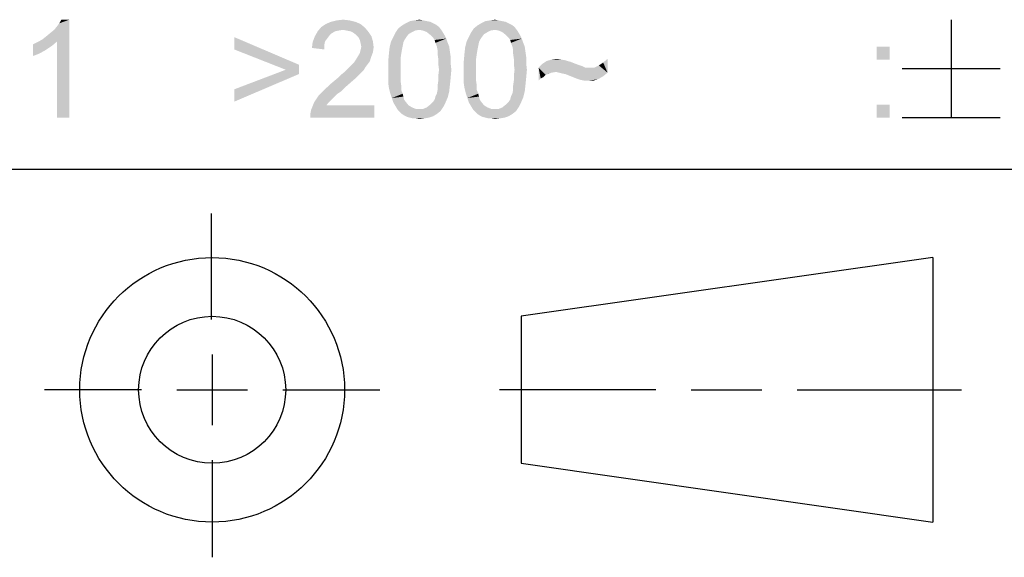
# Model space of a CAD drawing. Extents: x 0 to 841, y 0 to 594.
# Tile 59 of 102: x 723 to 743, y 29 to 40. Entities that reach past the tile are written whole.
import ezdxf

# ---------------------------------------------------------------- set-up
doc = ezdxf.new("R2010")
doc.units = 0
doc.header["$LTSCALE"] = 46.255
doc.header["$MEASUREMENT"] = 0
doc.layers.get('0').update_dxf_attribs({"linetype": 'CONTINUOUS'})

msp = doc.modelspace()

# ---------------------------------------------------------------- linework, layer by layer
at = {"color": 6, "linetype": 'Continuous'}
for p, q in [((741.83571, 40.05), (741.83571, 38.05)), ((740.83574, 39.05), (742.83573, 39.05)), ((740.83574, 38.05), (742.83573, 38.05))]:
    msp.add_line(p, q, dxfattribs=at)
at = {"color": 3, "linetype": 'Continuous'}
for p, q in [((601, 37), (814, 37)), ((601, 37), (826, 37)), ((709, 37), (826, 37))]:
    msp.add_line(p, q, dxfattribs=at)
at = {"color": 1, "linetype": 'Continuous'}
for p, q in [((726.75014, 33.93198), (726.75014, 36.09174)), ((741.46142, 35.19451), (733.06142, 33.99451)), ((741.46142, 35.19451), (741.46142, 29.79451)), ((733.06142, 33.99451), (733.06142, 30.99451)), ((726.76142, 33.21451), (726.76142, 31.77451)), ((725.32142, 32.49451), (723.34142, 32.49451)), ((726.04142, 32.49451), (727.48142, 32.49451)), ((728.20142, 32.49451), (730.18142, 32.49451)), ((735.81214, 32.49451), (732.62124, 32.49451)), ((736.53214, 32.49451), (737.97214, 32.49451)), ((738.69214, 32.49451), (742.04148, 32.49451)), ((726.76142, 31.05451), (726.76142, 29.07451)), ((733.06142, 30.99451), (741.46142, 29.79451))]:
    msp.add_line(p, q, dxfattribs=at)
for radius in [2.7, 1.5]:
    msp.add_circle((726.76142, 32.49451), radius, dxfattribs=at)
at = {"color": 6, "linetype": 'Continuous'}
for points in [[(723.3024, 39.65), (723.37647, 39.70926), (723.85055, 40.05)], [(723.5987, 39.60556), (723.3024, 39.65), (723.85055, 40.05)], [(723.37647, 39.70926), (723.46536, 39.78333), (723.85055, 40.05)], [(723.46536, 39.78333), (723.53944, 39.84259), (723.85055, 40.05)], [(723.53944, 39.84259), (723.5987, 39.91667), (723.85055, 40.05)], [(723.5987, 39.91667), (723.64314, 39.97593), (723.85055, 40.05)], [(723.5987, 38.05), (723.5987, 39.60556), (723.85055, 40.05)], [(723.5987, 38.05), (723.85055, 40.05), (723.85055, 38.05)], [(723.85055, 40.05), (723.64314, 39.97593), (723.68759, 40.05)], [(729.68472, 40.00556), (729.07731, 39.96111), (729.18102, 40.00556)], [(729.07731, 39.96111), (729.68472, 40.00556), (729.78843, 39.96111)], [(729.5662, 40.03519), (729.18102, 40.00556), (729.29954, 40.03519)], [(729.18102, 40.00556), (729.5662, 40.03519), (729.68472, 40.00556)], [(729.29954, 40.03519), (729.43287, 40.05), (729.5662, 40.03519)], [(731.26991, 39.97593), (731.32917, 39.9463), (730.63287, 39.93148)], [(731.26991, 39.97593), (730.63287, 39.93148), (730.70694, 39.97593)], [(731.13657, 40.02037), (731.21065, 40.00556), (730.70694, 39.97593)], [(731.13657, 40.02037), (730.70694, 39.97593), (730.79583, 40.02037)], [(730.70694, 39.97593), (731.21065, 40.00556), (731.26991, 39.97593)], [(731.0625, 40.03518), (730.79583, 40.02037), (730.88472, 40.03518)], [(730.79583, 40.02037), (731.0625, 40.03518), (731.13657, 40.02037)], [(730.88472, 40.03518), (730.98843, 40.05), (731.0625, 40.03518)], [(732.81065, 39.97593), (732.86991, 39.9463), (732.17361, 39.93148)], [(732.81065, 39.97593), (732.17361, 39.93148), (732.24769, 39.97593)], [(732.67731, 40.02037), (732.75139, 40.00556), (732.24769, 39.97593)], [(732.67731, 40.02037), (732.24769, 39.97593), (732.33657, 40.02037)], [(732.24769, 39.97593), (732.75139, 40.00556), (732.81065, 39.97593)], [(732.60324, 40.03518), (732.33657, 40.02037), (732.42546, 40.03518)], [(732.33657, 40.02037), (732.60324, 40.03518), (732.67731, 40.02037)], [(732.42546, 40.03518), (732.52917, 40.05), (732.60324, 40.03518)], [(729.26991, 39.81296), (729.19583, 39.76852), (728.85509, 39.70926)], [(729.26991, 39.81296), (728.85509, 39.70926), (728.91435, 39.81296)], [(729.19583, 39.76852), (729.15139, 39.72407), (728.85509, 39.70926)], [(729.87731, 39.88704), (728.91435, 39.81296), (728.98843, 39.90185)], [(729.87731, 39.88704), (729.43287, 39.84259), (728.91435, 39.81296)], [(729.43287, 39.84259), (729.34398, 39.82778), (728.91435, 39.81296)], [(728.91435, 39.81296), (729.34398, 39.82778), (729.26991, 39.81296)], [(729.78843, 39.96111), (728.98843, 39.90185), (729.07731, 39.96111)], [(728.98843, 39.90185), (729.78843, 39.96111), (729.87731, 39.88704)], [(729.50694, 39.82778), (729.43287, 39.84259), (729.87731, 39.88704)], [(729.58102, 39.81296), (729.50694, 39.82778), (729.87731, 39.88704)], [(729.58102, 39.81296), (729.87731, 39.88704), (729.95139, 39.79815)], [(729.95139, 39.79815), (729.64028, 39.78333), (729.58102, 39.81296)], [(729.69954, 39.73889), (729.64028, 39.78333), (729.95139, 39.79815)], [(729.69954, 39.73889), (729.95139, 39.79815), (730.01065, 39.70926)], [(730.7662, 39.7537), (730.45509, 39.69444), (730.49954, 39.78333)], [(730.98843, 39.84259), (730.49954, 39.78333), (730.5588, 39.87222)], [(730.98843, 39.84259), (730.89954, 39.82778), (730.49954, 39.78333)], [(730.89954, 39.82778), (730.84028, 39.79815), (730.49954, 39.78333)], [(730.49954, 39.78333), (730.84028, 39.79815), (730.7662, 39.7537)], [(731.38843, 39.90185), (730.5588, 39.87222), (730.63287, 39.93148)], [(730.98843, 39.84259), (730.5588, 39.87222), (731.38843, 39.90185)], [(730.63287, 39.93148), (731.32917, 39.9463), (731.38843, 39.90185)], [(730.98843, 39.84259), (731.38843, 39.90185), (731.43287, 39.84259)], [(731.43287, 39.84259), (731.0625, 39.82778), (730.98843, 39.84259)], [(731.13657, 39.79815), (731.0625, 39.82778), (731.43287, 39.84259)], [(731.13657, 39.79815), (731.43287, 39.84259), (731.4625, 39.79815)], [(731.4625, 39.79815), (731.21065, 39.73889), (731.13657, 39.79815)], [(731.21065, 39.73889), (731.4625, 39.79815), (731.50694, 39.72407)], [(732.30694, 39.7537), (731.99583, 39.69444), (732.04028, 39.78333)], [(732.52917, 39.84259), (732.04028, 39.78333), (732.09954, 39.87222)], [(732.52917, 39.84259), (732.44028, 39.82778), (732.04028, 39.78333)], [(732.44028, 39.82778), (732.38102, 39.79815), (732.04028, 39.78333)], [(732.04028, 39.78333), (732.38102, 39.79815), (732.30694, 39.7537)], [(732.92917, 39.90185), (732.09954, 39.87222), (732.17361, 39.93148)], [(732.52917, 39.84259), (732.09954, 39.87222), (732.92917, 39.90185)], [(732.17361, 39.93148), (732.86991, 39.9463), (732.92917, 39.90185)], [(732.52917, 39.84259), (732.92917, 39.90185), (732.97361, 39.84259)], [(732.97361, 39.84259), (732.60324, 39.82778), (732.52917, 39.84259)], [(732.67731, 39.79815), (732.60324, 39.82778), (732.97361, 39.84259)], [(732.67731, 39.79815), (732.97361, 39.84259), (733.00324, 39.79815)], [(733.00324, 39.79815), (732.75139, 39.73889), (732.67731, 39.79815)], [(732.75139, 39.73889), (733.00324, 39.79815), (733.04769, 39.72407)], [(723.10981, 39.5463), (723.1987, 39.59074), (723.5987, 39.60556)], [(723.10981, 39.5463), (723.5987, 39.60556), (723.49499, 39.51667)], [(723.5987, 39.60556), (723.1987, 39.59074), (723.3024, 39.65)], [(727.21065, 39.44259), (727.21065, 39.69444), (728.52917, 39.13148)], [(729.04769, 39.53148), (728.79583, 39.47222), (728.81065, 39.59074)], [(729.10694, 39.66481), (728.81065, 39.59074), (728.85509, 39.70926)], [(729.10694, 39.66481), (729.0625, 39.60556), (728.81065, 39.59074)], [(728.81065, 39.59074), (729.0625, 39.60556), (729.04769, 39.53148)], [(728.85509, 39.70926), (729.15139, 39.72407), (729.10694, 39.66481)], [(730.01065, 39.70926), (729.74398, 39.69444), (729.69954, 39.73889)], [(729.77361, 39.63519), (729.74398, 39.69444), (730.01065, 39.70926)], [(729.77361, 39.63519), (730.01065, 39.70926), (730.04028, 39.60556)], [(730.04028, 39.60556), (729.78843, 39.57593), (729.77361, 39.63519)], [(729.80324, 39.50185), (729.78843, 39.57593), (730.04028, 39.60556)], [(729.80324, 39.50185), (730.04028, 39.60556), (730.05509, 39.48704)], [(730.6625, 39.59074), (730.38102, 39.48704), (730.41065, 39.60556)], [(730.6625, 39.59074), (730.64769, 39.51667), (730.38102, 39.48704)], [(730.72176, 39.69444), (730.69213, 39.65), (730.41065, 39.60556)], [(730.72176, 39.69444), (730.41065, 39.60556), (730.45509, 39.69444)], [(730.41065, 39.60556), (730.69213, 39.65), (730.6625, 39.59074)], [(730.45509, 39.69444), (730.7662, 39.7537), (730.72176, 39.69444)], [(731.50694, 39.72407), (731.26991, 39.67963), (731.21065, 39.73889)], [(731.26991, 39.67963), (731.50694, 39.72407), (731.53657, 39.66481)], [(731.53657, 39.66481), (731.29954, 39.63519), (731.26991, 39.67963)], [(731.31435, 39.57593), (731.29954, 39.63519), (731.53657, 39.66481)], [(731.31435, 39.57593), (731.53657, 39.66481), (731.5662, 39.57593)], [(731.5662, 39.57593), (731.34398, 39.50185), (731.31435, 39.57593)], [(731.34398, 39.50185), (731.5662, 39.57593), (731.59583, 39.50185)], [(732.20324, 39.59074), (731.92176, 39.48704), (731.95139, 39.60556)], [(732.20324, 39.59074), (732.18843, 39.51667), (731.92176, 39.48704)], [(732.2625, 39.69444), (732.23287, 39.65), (731.95139, 39.60556)], [(732.2625, 39.69444), (731.95139, 39.60556), (731.99583, 39.69444)], [(731.95139, 39.60556), (732.23287, 39.65), (732.20324, 39.59074)], [(731.99583, 39.69444), (732.30694, 39.7537), (732.2625, 39.69444)], [(733.04769, 39.72407), (732.81065, 39.67963), (732.75139, 39.73889)], [(732.81065, 39.67963), (733.04769, 39.72407), (733.07731, 39.66481)], [(733.07731, 39.66481), (732.84028, 39.63519), (732.81065, 39.67963)], [(732.85509, 39.57593), (732.84028, 39.63519), (733.07731, 39.66481)], [(732.85509, 39.57593), (733.07731, 39.66481), (733.10694, 39.57593)], [(733.10694, 39.57593), (732.88472, 39.50185), (732.85509, 39.57593)], [(732.88472, 39.50185), (733.10694, 39.57593), (733.13657, 39.50185)], [(723.49499, 39.51667), (723.10981, 39.30926), (723.10981, 39.5463)], [(723.49499, 39.51667), (723.36166, 39.42778), (723.10981, 39.30926)], [(723.36166, 39.42778), (723.22833, 39.3537), (723.10981, 39.30926)], [(728.52917, 39.13148), (728.2625, 39.02778), (727.21065, 39.44259)], [(728.79583, 39.47222), (729.04769, 39.53148), (729.04769, 39.44259)], [(729.72917, 39.29444), (729.77361, 39.36852), (730.04028, 39.38333)], [(729.72917, 39.29444), (730.04028, 39.38333), (729.99583, 39.26481)], [(730.04028, 39.38333), (729.77361, 39.36852), (729.78843, 39.42778)], [(730.05509, 39.48704), (729.78843, 39.42778), (729.80324, 39.50185)], [(729.78843, 39.42778), (730.05509, 39.48704), (730.04028, 39.38333)], [(730.63287, 39.44259), (730.3662, 39.3537), (730.38102, 39.48704)], [(730.3662, 39.3537), (730.63287, 39.44259), (730.61806, 39.3537)], [(730.38102, 39.48704), (730.64769, 39.51667), (730.63287, 39.44259)], [(731.59583, 39.50185), (731.3588, 39.42778), (731.34398, 39.50185)], [(731.3588, 39.42778), (731.59583, 39.50185), (731.61065, 39.39815)], [(731.61065, 39.39815), (731.3588, 39.3537), (731.3588, 39.42778)], [(731.3588, 39.3537), (731.61065, 39.39815), (731.62546, 39.29444)], [(732.17361, 39.44259), (731.90694, 39.3537), (731.92176, 39.48704)], [(731.90694, 39.3537), (732.17361, 39.44259), (732.1588, 39.3537)], [(731.92176, 39.48704), (732.18843, 39.51667), (732.17361, 39.44259)], [(733.13657, 39.50185), (732.89954, 39.42778), (732.88472, 39.50185)], [(732.89954, 39.42778), (733.13657, 39.50185), (733.15139, 39.39815)], [(733.15139, 39.39815), (732.89954, 39.3537), (732.89954, 39.42778)], [(732.89954, 39.3537), (733.15139, 39.39815), (733.1662, 39.29444)], [(740.58102, 39.50185), (740.31435, 39.23519), (740.31435, 39.50185)], [(740.31435, 39.23519), (740.58102, 39.50185), (740.58102, 39.23519)], [(729.93657, 39.1463), (729.61065, 39.13148), (729.65509, 39.17593)], [(729.98102, 39.20556), (729.65509, 39.17593), (729.68472, 39.22037)], [(729.65509, 39.17593), (729.98102, 39.20556), (729.93657, 39.1463)], [(729.99583, 39.26481), (729.68472, 39.22037), (729.72917, 39.29444)], [(729.68472, 39.22037), (729.99583, 39.26481), (729.98102, 39.20556)], [(730.61806, 39.3537), (730.60324, 39.25), (730.35139, 39.19074)], [(730.61806, 39.3537), (730.35139, 39.19074), (730.3662, 39.3537)], [(730.35139, 39.19074), (730.60324, 39.25), (730.60324, 39.1463)], [(730.60324, 39.1463), (730.35139, 39.02778), (730.35139, 39.19074)], [(731.62546, 39.29444), (731.37361, 39.25), (731.3588, 39.3537)], [(731.37361, 39.25), (731.62546, 39.29444), (731.62546, 39.16111)], [(731.62546, 39.16111), (731.37361, 39.1463), (731.37361, 39.25)], [(731.38843, 39.02778), (731.37361, 39.1463), (731.62546, 39.16111)], [(731.38843, 39.02778), (731.62546, 39.16111), (731.64028, 39.02778)], [(732.1588, 39.3537), (732.14398, 39.25), (731.89213, 39.19074)], [(732.1588, 39.3537), (731.89213, 39.19074), (731.90694, 39.3537)], [(731.89213, 39.19074), (732.14398, 39.25), (732.14398, 39.1463)], [(732.14398, 39.1463), (731.89213, 39.02778), (731.89213, 39.19074)], [(733.1662, 39.29444), (732.91435, 39.25), (732.89954, 39.3537)], [(732.91435, 39.25), (733.1662, 39.29444), (733.1662, 39.16111)], [(733.1662, 39.16111), (732.91435, 39.1463), (732.91435, 39.25)], [(732.92917, 39.02778), (732.91435, 39.1463), (733.1662, 39.16111)], [(732.92917, 39.02778), (733.1662, 39.16111), (733.18102, 39.02778)], [(734.01065, 39.20556), (734.06991, 39.19074), (733.49213, 39.1463)], [(734.01065, 39.20556), (733.49213, 39.1463), (733.58102, 39.20556)], [(734.06991, 39.19074), (734.14398, 39.16111), (733.49213, 39.1463)], [(733.49213, 39.1463), (734.14398, 39.16111), (734.21806, 39.13148)], [(733.87731, 39.23519), (733.9662, 39.22037), (733.58102, 39.20556)], [(733.87731, 39.23519), (733.58102, 39.20556), (733.68472, 39.23519)], [(733.58102, 39.20556), (733.9662, 39.22037), (734.01065, 39.20556)], [(733.68472, 39.23519), (733.78843, 39.25), (733.87731, 39.23519)], [(734.82546, 38.96852), (734.64769, 39.11667), (734.73657, 39.17593)], [(734.73657, 39.17593), (734.82546, 39.25), (734.82546, 38.96852)], [(728.52917, 38.93889), (727.21065, 38.62778), (728.2625, 39.02778)], [(728.2625, 39.02778), (728.52917, 39.13148), (728.52917, 38.93889)], [(729.78843, 38.9537), (729.38843, 38.92407), (729.4625, 38.98333)], [(729.84769, 39.01296), (729.4625, 38.98333), (729.52176, 39.04259)], [(729.4625, 38.98333), (729.84769, 39.01296), (729.78843, 38.9537)], [(729.89213, 39.08704), (729.52176, 39.04259), (729.5662, 39.08704)], [(729.52176, 39.04259), (729.89213, 39.08704), (729.84769, 39.01296)], [(729.5662, 39.08704), (729.61065, 39.13148), (729.93657, 39.1463)], [(729.5662, 39.08704), (729.93657, 39.1463), (729.89213, 39.08704)], [(730.35139, 39.02778), (730.60324, 39.1463), (730.60324, 39.02778)], [(730.60324, 39.02778), (730.60324, 38.90926), (730.35139, 38.89444)], [(730.60324, 39.02778), (730.35139, 38.89444), (730.35139, 39.02778)], [(731.64028, 39.02778), (731.37361, 38.90926), (731.38843, 39.02778)], [(731.37361, 38.90926), (731.64028, 39.02778), (731.62546, 38.86481)], [(731.89213, 39.02778), (732.14398, 39.1463), (732.14398, 39.02778)], [(732.14398, 39.02778), (732.14398, 38.90926), (731.89213, 38.89444)], [(732.14398, 39.02778), (731.89213, 38.89444), (731.89213, 39.02778)], [(733.18102, 39.02778), (732.91435, 38.90926), (732.92917, 39.02778)], [(732.91435, 38.90926), (733.18102, 39.02778), (733.1662, 38.86481)], [(734.21806, 39.13148), (733.41806, 39.07222), (733.49213, 39.1463)], [(734.21806, 39.13148), (734.2625, 39.11667), (733.41806, 39.07222)], [(734.2625, 39.11667), (734.30694, 39.10185), (733.41806, 39.07222)], [(734.30694, 39.10185), (734.33657, 39.08704), (733.41806, 39.07222)], [(733.41806, 39.07222), (734.33657, 39.08704), (734.3662, 39.07222)], [(733.41806, 39.07222), (734.3662, 39.07222), (733.77361, 38.98333)], [(733.41806, 39.07222), (733.77361, 38.98333), (733.68472, 38.96852)], [(733.41806, 39.07222), (733.68472, 38.96852), (733.5662, 38.92407)], [(733.41806, 39.07222), (733.5662, 38.92407), (733.4625, 38.85)], [(733.4625, 38.85), (733.41806, 38.80556), (733.41806, 39.07222)], [(733.68472, 38.96852), (733.61065, 38.93889), (733.5662, 38.92407)], [(733.83287, 38.96852), (733.77361, 38.98333), (734.5588, 39.07222)], [(734.46991, 39.07222), (734.5588, 39.07222), (733.77361, 38.98333)], [(734.3662, 39.07222), (734.46991, 39.07222), (733.77361, 38.98333)], [(734.82546, 38.96852), (733.83287, 38.96852), (734.5588, 39.07222)], [(734.82546, 38.96852), (733.89213, 38.9537), (733.83287, 38.96852)], [(733.9662, 38.93889), (733.89213, 38.9537), (734.82546, 38.96852)], [(734.04028, 38.90926), (733.9662, 38.93889), (734.82546, 38.96852)], [(734.04028, 38.90926), (734.82546, 38.96852), (734.73657, 38.89444)], [(734.82546, 38.96852), (734.5588, 39.07222), (734.64769, 39.11667)], [(727.21065, 38.62778), (728.52917, 38.93889), (727.21065, 38.37593)], [(729.59583, 38.77593), (729.15139, 38.71667), (729.24028, 38.79074)], [(729.15139, 38.71667), (729.59583, 38.77593), (729.47731, 38.67222)], [(729.69954, 38.86481), (729.24028, 38.79074), (729.32917, 38.86481)], [(729.24028, 38.79074), (729.69954, 38.86481), (729.59583, 38.77593)], [(729.32917, 38.86481), (729.38843, 38.92407), (729.78843, 38.9537)], [(729.32917, 38.86481), (729.78843, 38.9537), (729.69954, 38.86481)], [(730.35139, 38.89444), (730.60324, 38.90926), (730.60324, 38.80556)], [(730.60324, 38.80556), (730.35139, 38.76111), (730.35139, 38.89444)], [(730.35139, 38.76111), (730.60324, 38.80556), (730.61806, 38.70185)], [(730.61806, 38.70185), (730.3662, 38.65741), (730.35139, 38.76111)], [(731.61065, 38.71667), (731.3588, 38.70185), (731.37361, 38.80556)], [(731.62546, 38.86481), (731.37361, 38.80556), (731.37361, 38.90926)], [(731.37361, 38.80556), (731.62546, 38.86481), (731.61065, 38.71667)], [(731.89213, 38.89444), (732.14398, 38.90926), (732.14398, 38.80556)], [(732.14398, 38.80556), (731.89213, 38.76111), (731.89213, 38.89444)], [(731.89213, 38.76111), (732.14398, 38.80556), (732.1588, 38.70185)], [(732.1588, 38.70185), (731.90694, 38.65741), (731.89213, 38.76111)], [(733.15139, 38.71667), (732.89954, 38.70185), (732.91435, 38.80556)], [(733.1662, 38.86481), (732.91435, 38.80556), (732.91435, 38.90926)], [(732.91435, 38.80556), (733.1662, 38.86481), (733.15139, 38.71667)], [(733.5662, 38.92407), (733.52176, 38.87963), (733.4625, 38.85)], [(734.73657, 38.89444), (734.11435, 38.87963), (734.04028, 38.90926)], [(734.18843, 38.85), (734.11435, 38.87963), (734.73657, 38.89444)], [(734.23287, 38.83519), (734.18843, 38.85), (734.73657, 38.89444)], [(734.23287, 38.83519), (734.73657, 38.89444), (734.63287, 38.83519)], [(734.63287, 38.83519), (734.27731, 38.82037), (734.23287, 38.83519)], [(734.35139, 38.80556), (734.27731, 38.82037), (734.63287, 38.83519)], [(734.44028, 38.80556), (734.35139, 38.80556), (734.63287, 38.83519)], [(734.44028, 38.80556), (734.63287, 38.83519), (734.54398, 38.80556)], [(729.38843, 38.58333), (728.98843, 38.5537), (729.0625, 38.62778)], [(728.98843, 38.5537), (729.38843, 38.58333), (729.29954, 38.52407)], [(729.47731, 38.67222), (729.0625, 38.62778), (729.15139, 38.71667)], [(729.0625, 38.62778), (729.47731, 38.67222), (729.38843, 38.58333)], [(730.3662, 38.65741), (730.61806, 38.70185), (730.61806, 38.61296)], [(730.61806, 38.61296), (730.39583, 38.53889), (730.3662, 38.65741)], [(730.39583, 38.53889), (730.61806, 38.61296), (730.64769, 38.53889)], [(731.31435, 38.47963), (731.34398, 38.53889), (731.59583, 38.58333)], [(731.31435, 38.47963), (731.59583, 38.58333), (731.5662, 38.46481)], [(731.59583, 38.58333), (731.34398, 38.53889), (731.3588, 38.61296)], [(731.3588, 38.61296), (731.3588, 38.70185), (731.61065, 38.71667)], [(731.3588, 38.61296), (731.61065, 38.71667), (731.59583, 38.58333)], [(731.90694, 38.65741), (732.1588, 38.70185), (732.1588, 38.61296)], [(732.1588, 38.61296), (731.93657, 38.53889), (731.90694, 38.65741)], [(731.93657, 38.53889), (732.1588, 38.61296), (732.18843, 38.53889)], [(732.85509, 38.47963), (732.88472, 38.53889), (733.13657, 38.58333)], [(732.85509, 38.47963), (733.13657, 38.58333), (733.10694, 38.46481)], [(733.13657, 38.58333), (732.88472, 38.53889), (732.89954, 38.61296)], [(732.89954, 38.61296), (732.89954, 38.70185), (733.15139, 38.71667)], [(732.89954, 38.61296), (733.15139, 38.71667), (733.13657, 38.58333)], [(729.13657, 38.36111), (729.09213, 38.30185), (728.78102, 38.21296)], [(729.13657, 38.36111), (728.78102, 38.21296), (728.84028, 38.36111)], [(729.24028, 38.46481), (728.84028, 38.36111), (728.92917, 38.49444)], [(729.24028, 38.46481), (729.19583, 38.42037), (728.84028, 38.36111)], [(728.84028, 38.36111), (729.19583, 38.42037), (729.13657, 38.36111)], [(729.29954, 38.52407), (728.92917, 38.49444), (728.98843, 38.5537)], [(728.92917, 38.49444), (729.29954, 38.52407), (729.24028, 38.46481)], [(730.64769, 38.53889), (730.42546, 38.45), (730.39583, 38.53889)], [(730.64769, 38.53889), (730.6625, 38.47963), (730.42546, 38.45)], [(730.42546, 38.45), (730.6625, 38.47963), (730.67731, 38.42037)], [(730.67731, 38.42037), (730.45509, 38.36111), (730.42546, 38.45)], [(730.67731, 38.42037), (730.70694, 38.37593), (730.45509, 38.36111)], [(730.45509, 38.36111), (730.70694, 38.37593), (730.7662, 38.30185)], [(730.7662, 38.30185), (730.49954, 38.28704), (730.45509, 38.36111)], [(731.52176, 38.36111), (731.21065, 38.31667), (731.26991, 38.37593)], [(731.21065, 38.31667), (731.52176, 38.36111), (731.47731, 38.27222)], [(731.26991, 38.37593), (731.29954, 38.42037), (731.5662, 38.46481)], [(731.26991, 38.37593), (731.5662, 38.46481), (731.52176, 38.36111)], [(731.5662, 38.46481), (731.29954, 38.42037), (731.31435, 38.47963)], [(732.18843, 38.53889), (731.9662, 38.45), (731.93657, 38.53889)], [(732.18843, 38.53889), (732.20324, 38.47963), (731.9662, 38.45)], [(731.9662, 38.45), (732.20324, 38.47963), (732.21806, 38.42037)], [(732.21806, 38.42037), (731.99583, 38.36111), (731.9662, 38.45)], [(732.21806, 38.42037), (732.24769, 38.37593), (731.99583, 38.36111)], [(731.99583, 38.36111), (732.24769, 38.37593), (732.30694, 38.30185)], [(732.30694, 38.30185), (732.04028, 38.28704), (731.99583, 38.36111)], [(733.0625, 38.36111), (732.75139, 38.31667), (732.81065, 38.37593)], [(732.75139, 38.31667), (733.0625, 38.36111), (733.01806, 38.27222)], [(732.81065, 38.37593), (732.84028, 38.42037), (733.10694, 38.46481)], [(732.81065, 38.37593), (733.10694, 38.46481), (733.0625, 38.36111)], [(733.10694, 38.46481), (732.84028, 38.42037), (732.85509, 38.47963)], [(728.7662, 38.13889), (728.78102, 38.21296), (730.06991, 38.30185)], [(728.7662, 38.05), (728.7662, 38.13889), (730.06991, 38.30185)], [(728.7662, 38.05), (730.06991, 38.30185), (730.06991, 38.05)], [(729.09213, 38.30185), (730.06991, 38.30185), (728.78102, 38.21296)], [(730.49954, 38.28704), (730.7662, 38.30185), (730.84028, 38.25741)], [(730.84028, 38.25741), (730.54398, 38.21296), (730.49954, 38.28704)], [(730.84028, 38.25741), (730.91435, 38.22778), (730.54398, 38.21296)], [(730.98843, 38.22778), (731.0625, 38.22778), (730.54398, 38.21296)], [(730.91435, 38.22778), (730.98843, 38.22778), (730.54398, 38.21296)], [(731.41806, 38.18333), (730.54398, 38.21296), (731.0625, 38.22778)], [(731.41806, 38.18333), (730.58843, 38.16852), (730.54398, 38.21296)], [(730.63287, 38.12407), (730.58843, 38.16852), (731.41806, 38.18333)], [(730.63287, 38.12407), (731.41806, 38.18333), (731.34398, 38.12407)], [(731.0625, 38.22778), (731.13657, 38.25741), (731.47731, 38.27222)], [(731.0625, 38.22778), (731.47731, 38.27222), (731.41806, 38.18333)], [(731.47731, 38.27222), (731.13657, 38.25741), (731.21065, 38.31667)], [(732.04028, 38.28704), (732.30694, 38.30185), (732.38102, 38.25741)], [(732.38102, 38.25741), (732.08472, 38.21296), (732.04028, 38.28704)], [(732.38102, 38.25741), (732.45509, 38.22778), (732.08472, 38.21296)], [(732.52917, 38.22778), (732.60324, 38.22778), (732.08472, 38.21296)], [(732.45509, 38.22778), (732.52917, 38.22778), (732.08472, 38.21296)], [(732.9588, 38.18333), (732.08472, 38.21296), (732.60324, 38.22778)], [(732.9588, 38.18333), (732.12917, 38.16852), (732.08472, 38.21296)], [(732.17361, 38.12407), (732.12917, 38.16852), (732.9588, 38.18333)], [(732.17361, 38.12407), (732.9588, 38.18333), (732.88472, 38.12407)], [(732.60324, 38.22778), (732.67731, 38.25741), (733.01806, 38.27222)], [(732.60324, 38.22778), (733.01806, 38.27222), (732.9588, 38.18333)], [(733.01806, 38.27222), (732.67731, 38.25741), (732.75139, 38.31667)], [(740.58102, 38.31667), (740.31435, 38.05), (740.31435, 38.31667)], [(740.31435, 38.05), (740.58102, 38.31667), (740.58102, 38.05)], [(731.34398, 38.12407), (730.67731, 38.09444), (730.63287, 38.12407)], [(730.67731, 38.09444), (731.34398, 38.12407), (731.26991, 38.07963)], [(731.26991, 38.07963), (730.73657, 38.06481), (730.67731, 38.09444)], [(730.79583, 38.05), (730.73657, 38.06481), (731.26991, 38.07963)], [(730.79583, 38.05), (731.26991, 38.07963), (731.18102, 38.05)], [(731.18102, 38.05), (730.85509, 38.03519), (730.79583, 38.05)], [(730.91435, 38.03519), (730.85509, 38.03519), (731.18102, 38.05)], [(730.91435, 38.03519), (731.18102, 38.05), (731.09213, 38.03519)], [(731.09213, 38.03519), (730.98843, 38.02037), (730.91435, 38.03519)], [(732.88472, 38.12407), (732.21806, 38.09444), (732.17361, 38.12407)], [(732.21806, 38.09444), (732.88472, 38.12407), (732.81065, 38.07963)], [(732.81065, 38.07963), (732.27731, 38.06481), (732.21806, 38.09444)], [(732.33657, 38.05), (732.27731, 38.06481), (732.81065, 38.07963)], [(732.33657, 38.05), (732.81065, 38.07963), (732.72176, 38.05)], [(732.72176, 38.05), (732.39583, 38.03519), (732.33657, 38.05)], [(732.45509, 38.03519), (732.39583, 38.03519), (732.72176, 38.05)], [(732.45509, 38.03519), (732.72176, 38.05), (732.63287, 38.03519)], [(732.63287, 38.03519), (732.52917, 38.02037), (732.45509, 38.03519)]]:
    msp.add_solid(points, dxfattribs=at)

doc.saveas('drawing.dxf')
